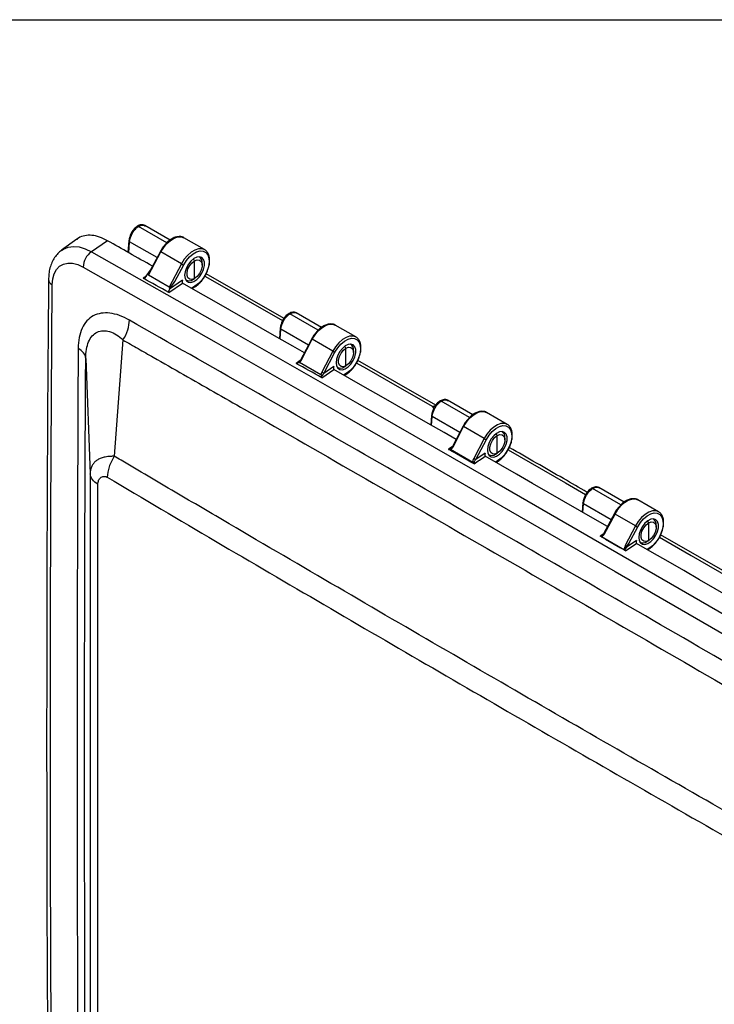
# Model space of a CAD drawing. Header units: inches. Extents: x 1.7 to 75.2, y 1.7 to 57.7.
# Tile 26 of 27: x 58.9 to 67, y 46.2 to 57.7. Entities that reach past the tile are written whole.
import ezdxf

# ---------------------------------------------------------------- set-up
doc = ezdxf.new("R2010")
doc.units = ezdxf.units.IN
doc.header["$LTSCALE"] = 7
doc.header["$MEASUREMENT"] = 0
doc.layers.add('TEXT', color=140, linetype='Continuous', lineweight=25)

msp = doc.modelspace()

# ---------------------------------------------------------------- linework, layer by layer
for p, q in [((60.643, 55.145), (60.312, 55.336)), ((60.68, 55.176), (60.384, 55.347)), ((60.386, 55.344), (60.391, 55.343)), ((59.59, 55.187), (59.413, 55.057)), ((59.95, 55.168), (59.76, 55.04)), ((60.198, 55.168), (60.187, 55.034)), ((60.196, 55.028), (60.207, 55.156)), ((60.529, 54.971), (60.207, 55.156)), ((61.082, 55.064), (60.842, 55.203)), ((60.429, 54.764), (60.573, 55.038)), ((60.566, 55.042), (60.441, 54.804)), ((60.814, 54.899), (60.573, 55.038)), ((61.023, 54.978), (61.019, 54.981)), ((60.814, 54.899), (60.669, 54.625)), ((60.737, 54.693), (60.839, 54.886)), ((60.966, 54.934), (60.953, 54.956)), ((60.966, 54.728), (60.966, 54.934)), ((61.055, 54.882), (61.055, 54.907)), ((60.403, 54.756), (60.366, 54.73)), ((60.402, 54.753), (60.451, 54.824)), ((60.669, 54.625), (60.429, 54.764)), ((62.011, 54.261), (61.1, 54.781)), ((60.667, 54.564), (60.825, 54.671)), ((60.825, 54.706), (60.674, 54.603)), ((60.674, 54.603), (60.737, 54.693)), ((60.825, 54.671), (60.825, 54.706)), ((60.863, 54.71), (60.867, 54.708)), ((60.969, 54.637), (60.929, 54.612)), ((60.945, 54.716), (60.966, 54.728)), ((60.934, 54.609), (60.965, 54.628)), ((62.41, 54.125), (62.08, 54.315)), ((62.448, 54.156), (62.152, 54.327)), ((62.154, 54.324), (62.159, 54.323)), ((62.85, 54.044), (62.61, 54.182)), ((61.966, 54.148), (61.956, 54.027)), ((61.965, 54.022), (61.975, 54.136)), ((62.296, 53.95), (61.975, 54.136)), ((60.129, 54.009), (60.028, 52.651)), ((62.334, 54.022), (62.203, 53.773)), ((62.21, 53.768), (62.341, 54.017)), ((62.582, 53.878), (62.341, 54.017)), ((62.791, 53.958), (62.787, 53.96)), ((62.582, 53.878), (62.452, 53.632)), ((62.476, 53.619), (62.606, 53.866)), ((62.734, 53.913), (62.721, 53.936)), ((62.734, 53.707), (62.734, 53.913)), ((62.823, 53.862), (62.823, 53.886)), ((59.694, 53.794), (59.746, 52.446)), ((62.199, 53.768), (62.152, 53.736)), ((62.203, 53.773), (62.19, 53.755)), ((62.442, 53.602), (62.193, 53.745)), ((63.783, 53.247), (62.872, 53.769)), ((62.445, 53.6), (62.442, 53.602)), ((62.452, 53.568), (62.593, 53.664)), ((62.593, 53.698), (62.476, 53.619)), ((62.593, 53.664), (62.593, 53.698)), ((62.593, 53.664), (62.593, 53.664)), ((62.631, 53.69), (62.635, 53.688)), ((62.737, 53.616), (62.707, 53.598)), ((62.713, 53.695), (62.734, 53.707)), ((62.713, 53.595), (62.733, 53.607)), ((64.178, 53.104), (63.848, 53.295)), ((64.216, 53.135), (63.92, 53.306)), ((63.922, 53.303), (63.926, 53.302)), ((63.744, 53.227), (63.745, 53.227)), ((63.744, 53.227), (63.763, 53.217)), ((63.745, 53.227), (63.749, 53.23)), ((64.618, 53.023), (64.377, 53.162)), ((63.734, 53.127), (63.725, 53.016)), ((63.734, 53.011), (63.743, 53.115)), ((64.064, 52.93), (63.743, 53.115)), ((64.102, 53.001), (63.978, 52.766)), ((63.985, 52.761), (64.109, 52.997)), ((64.349, 52.858), (64.109, 52.997)), ((64.502, 52.893), (64.489, 52.915)), ((64.559, 52.937), (64.555, 52.94)), ((64.349, 52.858), (64.226, 52.624)), ((64.251, 52.611), (64.374, 52.845)), ((64.502, 52.687), (64.502, 52.893)), ((64.591, 52.841), (64.591, 52.866)), ((63.974, 52.761), (63.931, 52.732)), ((63.944, 52.734), (63.949, 52.732)), ((63.955, 52.728), (63.949, 52.732)), ((63.963, 52.747), (63.954, 52.74)), ((64.215, 52.578), (63.955, 52.728)), ((63.978, 52.766), (63.963, 52.746)), ((64.36, 52.685), (64.251, 52.611)), ((64.36, 52.651), (64.36, 52.685)), ((64.481, 52.675), (64.502, 52.687)), ((64.399, 52.669), (64.403, 52.667)), ((64.505, 52.596), (64.481, 52.582)), ((64.487, 52.578), (64.501, 52.587)), ((65.946, 52.084), (65.615, 52.274)), ((65.983, 52.115), (65.687, 52.286)), ((65.69, 52.283), (65.694, 52.281)), ((65.502, 52.107), (65.493, 52)), ((66.385, 52.003), (66.145, 52.141)), ((65.502, 51.994), (65.51, 52.095)), ((65.832, 51.909), (65.51, 52.095)), ((65.87, 51.981), (65.748, 51.751)), ((65.755, 51.746), (65.877, 51.976)), ((66.117, 51.837), (65.877, 51.976)), ((66.27, 51.872), (66.257, 51.895)), ((66.27, 51.666), (66.27, 51.872)), ((66.326, 51.917), (66.322, 51.919)), ((66.117, 51.837), (65.996, 51.607)), ((66.04, 51.631), (66.142, 51.825)), ((66.359, 51.821), (66.359, 51.845)), ((65.751, 51.75), (65.704, 51.718)), ((65.764, 51.684), (65.704, 51.718)), ((65.718, 51.71), (65.706, 51.718)), ((65.987, 51.555), (65.718, 51.71)), ((65.764, 51.684), (65.764, 51.684)), ((65.764, 51.684), (65.941, 51.582)), ((65.764, 51.684), (65.764, 51.684)), ((66.128, 51.667), (66.009, 51.586)), ((66.128, 51.633), (66.128, 51.667)), ((66.166, 51.649), (66.17, 51.646)), ((66.248, 51.654), (66.27, 51.666)), ((67.321, 51.209), (66.41, 51.734)), ((66.009, 51.586), (66.04, 51.631)), ((66.273, 51.575), (66.251, 51.562)), ((66.257, 51.559), (66.269, 51.566))]:
    msp.add_line(p, q)
at = {"flags": 128}
for points in [[(60.573, 55.038), (60.605, 55.089), (60.643, 55.135), (60.684, 55.172), (60.727, 55.198), (60.769, 55.213), (60.808, 55.214), (60.842, 55.203), (60.842, 55.203)], [(59.41, 55.055), (59.433, 55.07), (59.488, 55.093), (59.55, 55.101), (59.617, 55.095), (59.688, 55.074), (59.76, 55.04)], [(59.76, 55.04), (61.314, 54.157), (62.867, 53.27), (64.421, 52.379), (65.974, 51.484), (67.528, 50.586), (69.081, 49.683), (70.634, 48.776), (72.188, 47.865)], [(61.076, 55.067), (61.049, 55.075), (61.01, 55.074), (60.968, 55.059), (60.925, 55.033), (60.883, 54.996), (60.846, 54.951), (60.814, 54.899)], [(60.839, 54.886), (60.87, 54.937), (60.907, 54.981), (60.948, 55.015), (60.99, 55.039), (61.031, 55.049), (61.068, 55.047), (61.098, 55.031), (61.12, 55.002), (61.133, 54.963), (61.136, 54.916), (61.128, 54.864), (61.11, 54.81), (61.084, 54.757), (61.05, 54.708), (61.011, 54.668), (60.969, 54.637)], [(60.85, 54.764), (60.856, 54.727), (60.871, 54.7), (60.894, 54.684), (60.924, 54.682), (60.958, 54.692), (60.992, 54.715), (61.024, 54.748), (61.051, 54.789), (61.071, 54.833), (61.081, 54.877), (61.081, 54.917), (61.071, 54.949), (61.051, 54.971), (61.024, 54.98), (60.992, 54.976), (60.958, 54.959), (60.924, 54.931), (60.894, 54.894), (60.871, 54.851), (60.856, 54.806), (60.85, 54.764)], [(61.082, 55.064), (61.082, 55.064), (61.076, 55.067)], [(59.304, 54.653), (59.31, 54.722), (59.326, 54.782), (59.353, 54.832), (59.389, 54.87), (59.434, 54.896), (59.485, 54.908), (59.541, 54.906), (59.602, 54.89), (59.664, 54.861)], [(59.664, 54.861), (61.217, 53.979), (62.771, 53.092), (64.324, 52.201), (65.877, 51.306), (67.43, 50.408), (68.984, 49.505), (70.537, 48.598), (72.09, 47.688)], [(60.966, 54.728), (60.936, 54.717), (60.909, 54.719), (60.889, 54.735), (60.879, 54.762), (60.879, 54.798), (60.889, 54.838), (60.909, 54.877), (60.936, 54.91), (60.966, 54.934)], [(60.966, 54.934), (60.997, 54.945), (61.024, 54.943), (61.044, 54.927), (61.054, 54.899), (61.054, 54.864), (61.044, 54.824), (61.024, 54.785), (60.997, 54.752), (60.966, 54.728)], [(61.085, 54.754), (61.421, 54.562), (61.809, 54.34), (61.994, 54.235)], [(59.304, 44.067), (59.294, 45.396), (59.287, 46.723), (59.283, 48.049), (59.282, 49.373), (59.283, 50.696), (59.287, 52.016), (59.294, 53.336), (59.304, 54.653)], [(62.249, 53.86), (62.112, 53.938), (61.928, 54.043), (61.744, 54.148), (61.56, 54.253), (61.377, 54.358), (61.193, 54.462), (61.009, 54.567), (60.825, 54.671)], [(62.341, 54.017), (62.373, 54.069), (62.411, 54.114), (62.452, 54.151), (62.495, 54.178), (62.537, 54.192), (62.576, 54.194), (62.61, 54.182), (62.61, 54.182)], [(62.844, 54.047), (62.816, 54.055), (62.777, 54.053), (62.735, 54.039), (62.692, 54.013), (62.651, 53.976), (62.613, 53.93), (62.582, 53.878)], [(62.606, 53.866), (62.638, 53.916), (62.675, 53.96), (62.716, 53.995), (62.758, 54.018), (62.799, 54.029), (62.835, 54.026), (62.866, 54.01), (62.888, 53.982), (62.901, 53.943), (62.903, 53.896), (62.896, 53.844), (62.878, 53.789), (62.851, 53.736), (62.818, 53.688), (62.779, 53.647), (62.737, 53.616)], [(62.618, 53.743), (62.623, 53.707), (62.638, 53.68), (62.662, 53.664), (62.692, 53.661), (62.725, 53.672), (62.76, 53.695), (62.792, 53.728), (62.819, 53.768), (62.839, 53.813), (62.849, 53.857), (62.849, 53.897), (62.839, 53.929), (62.819, 53.951), (62.792, 53.96), (62.76, 53.956), (62.725, 53.939), (62.692, 53.911), (62.662, 53.873), (62.638, 53.83), (62.623, 53.786), (62.618, 53.743)], [(62.85, 54.044), (62.85, 54.044), (62.844, 54.047)], [(62.734, 53.707), (62.704, 53.696), (62.677, 53.698), (62.657, 53.714), (62.646, 53.742), (62.646, 53.778), (62.657, 53.817), (62.677, 53.856), (62.704, 53.889), (62.734, 53.913)], [(62.734, 53.913), (62.765, 53.925), (62.791, 53.922), (62.811, 53.906), (62.822, 53.879), (62.822, 53.843), (62.811, 53.803), (62.791, 53.765), (62.765, 53.731), (62.734, 53.707)], [(62.855, 53.742), (62.973, 53.674), (63.361, 53.452), (63.749, 53.23)], [(64.02, 52.846), (63.88, 52.927), (63.696, 53.033), (63.512, 53.138), (63.328, 53.243), (63.144, 53.348), (62.96, 53.454), (62.777, 53.559), (62.593, 53.664)], [(63.749, 53.23), (63.765, 53.236), (63.776, 53.239)], [(64.109, 52.997), (64.141, 53.048), (64.178, 53.094), (64.22, 53.131), (64.263, 53.157), (64.305, 53.172), (64.344, 53.173), (64.377, 53.162), (64.377, 53.162)], [(64.612, 53.026), (64.584, 53.034), (64.545, 53.033), (64.503, 53.018), (64.46, 52.992), (64.419, 52.955), (64.381, 52.91), (64.349, 52.858)], [(64.618, 53.023), (64.618, 53.023), (64.612, 53.026)], [(64.374, 52.845), (64.406, 52.896), (64.443, 52.94), (64.484, 52.974), (64.526, 52.998), (64.566, 53.008), (64.603, 53.006), (64.633, 52.99), (64.656, 52.961), (64.669, 52.922), (64.671, 52.875), (64.663, 52.823), (64.646, 52.769), (64.619, 52.716), (64.585, 52.667), (64.546, 52.627), (64.505, 52.596)], [(64.386, 52.723), (64.391, 52.686), (64.406, 52.659), (64.43, 52.643), (64.46, 52.641), (64.493, 52.651), (64.528, 52.674), (64.56, 52.707), (64.587, 52.748), (64.606, 52.792), (64.617, 52.836), (64.617, 52.876), (64.606, 52.908), (64.587, 52.93), (64.56, 52.939), (64.528, 52.935), (64.493, 52.918), (64.46, 52.89), (64.43, 52.853), (64.406, 52.81), (64.391, 52.765), (64.386, 52.723)], [(64.502, 52.687), (64.471, 52.676), (64.445, 52.678), (64.425, 52.694), (64.414, 52.721), (64.414, 52.757), (64.425, 52.797), (64.445, 52.836), (64.471, 52.869), (64.502, 52.893)], [(64.502, 52.893), (64.532, 52.904), (64.559, 52.902), (64.579, 52.886), (64.59, 52.858), (64.59, 52.823), (64.579, 52.783), (64.559, 52.744), (64.532, 52.711), (64.502, 52.687)], [(64.627, 52.725), (65.297, 52.34), (65.533, 52.204)], [(65.789, 51.829), (65.647, 51.911), (65.464, 52.017), (65.28, 52.123), (65.096, 52.228), (64.912, 52.334), (64.728, 52.44), (64.544, 52.546), (64.36, 52.651)], [(65.877, 51.976), (65.909, 52.028), (65.946, 52.073), (65.988, 52.11), (66.03, 52.137), (66.072, 52.151), (66.111, 52.153), (66.145, 52.141), (66.145, 52.141)], [(66.38, 52.006), (66.352, 52.014), (66.313, 52.012), (66.271, 51.998), (66.228, 51.972), (66.187, 51.935), (66.149, 51.889), (66.117, 51.837)], [(66.142, 51.825), (66.173, 51.875), (66.211, 51.919), (66.252, 51.954), (66.294, 51.977), (66.334, 51.988), (66.371, 51.985), (66.401, 51.969), (66.424, 51.941), (66.436, 51.902), (66.439, 51.855), (66.431, 51.803), (66.413, 51.748), (66.387, 51.695), (66.353, 51.647), (66.314, 51.606), (66.273, 51.575)], [(66.385, 52.003), (66.385, 52.003), (66.38, 52.006)], [(66.154, 51.702), (66.159, 51.666), (66.174, 51.639), (66.197, 51.623), (66.227, 51.62), (66.261, 51.631), (66.295, 51.654), (66.328, 51.687), (66.355, 51.727), (66.374, 51.772), (66.384, 51.816), (66.384, 51.855), (66.374, 51.888), (66.355, 51.909), (66.328, 51.919), (66.295, 51.915), (66.261, 51.898), (66.227, 51.87), (66.197, 51.832), (66.174, 51.789), (66.159, 51.745), (66.154, 51.702)], [(66.27, 51.666), (66.239, 51.655), (66.212, 51.657), (66.192, 51.673), (66.182, 51.701), (66.182, 51.737), (66.192, 51.776), (66.212, 51.815), (66.239, 51.848), (66.27, 51.872)], [(66.27, 51.872), (66.3, 51.884), (66.327, 51.881), (66.347, 51.865), (66.357, 51.838), (66.357, 51.802), (66.347, 51.762), (66.327, 51.724), (66.3, 51.69), (66.27, 51.666)], [(66.395, 51.707), (66.766, 51.493), (67.3, 51.184)], [(66.001, 51.547), (65.967, 51.566), (65.941, 51.582)], [(66.001, 51.547), (66.072, 51.595), (66.128, 51.633)], [(67.557, 50.807), (67.415, 50.889), (67.231, 50.996), (67.047, 51.102), (66.864, 51.208), (66.68, 51.315), (66.496, 51.421), (66.312, 51.527), (66.128, 51.633)]]:
    msp.add_lwpolyline(points, dxfattribs=at)
for centre, radius, start, end in [((59.895, 54.852), 0.231, 125.786, 177.7138), ((60.584, 55.061), 0.0254, 226.6144, 245.8101), ((60.982, 54.916), 0.074, 352.7198, 60.4486), ((60.96, 55.151), 0.291, 239.9929, 245.478), ((59.335, 54.722), 0.0757, 184.8405, 245.4121), ((60.9, 54.775), 0.074, 239.553, 307.2765), ((60.96, 54.636), 0.0098, 306.6304, 6.6819), ((62.352, 54.04), 0.0254, 226.6144, 245.8101), ((62.75, 53.896), 0.074, 352.7198, 60.4486), ((62.727, 54.131), 0.291, 239.9929, 245.478), ((62.668, 53.754), 0.074, 239.553, 307.2765), ((62.727, 53.615), 0.0098, 306.6304, 6.6819), ((64.119, 53.02), 0.0254, 226.6144, 245.8101), ((64.518, 52.875), 0.074, 352.7198, 60.4487), ((64.495, 53.11), 0.291, 239.9929, 245.478), ((64.436, 52.734), 0.074, 239.553, 307.2765), ((64.495, 52.594), 0.0098, 306.6304, 6.6819), ((65.887, 51.999), 0.0254, 226.6144, 245.8101), ((66.285, 51.855), 0.074, 352.7198, 60.4487), ((66.263, 52.09), 0.291, 239.9929, 245.478), ((66.204, 51.713), 0.074, 239.553, 307.2765), ((66.263, 51.574), 0.0098, 306.6611, 6.6791)]:
    msp.add_arc(centre, radius, start, end)
for points, knots in [([(60.296, 55.337), (60.284, 55.327), (60.26, 55.309), (60.229, 55.265), (60.206, 55.215), (60.201, 55.184), (60.198, 55.168)], [0, 0, 0, 0, 0.25119, 0.501203, 0.750821, 1, 1, 1, 1]), ([(60.207, 55.156), (60.21, 55.189), (60.223, 55.226), (60.251, 55.275), (60.262, 55.291), (60.286, 55.317), (60.299, 55.328), (60.312, 55.336)], [0, 0, 0, 0, 0.5, 0.5, 0.75, 0.75, 1, 1, 1, 1]), ([(60.312, 55.336), (60.309, 55.337), (60.304, 55.339), (60.298, 55.339), (60.296, 55.337), (60.296, 55.337)], [0, 0, 0, 0, 0.493421, 0.985346, 1, 1, 1, 1]), ([(60.297, 55.337), (60.297, 55.337), (60.298, 55.338), (60.3, 55.339), (60.301, 55.339)], [0, 0, 0, 0, 0.187416, 1, 1, 1, 1]), ([(60.387, 55.346), (60.38, 55.349), (60.367, 55.355), (60.344, 55.355), (60.32, 55.35), (60.305, 55.342), (60.298, 55.338)], [0, 0, 0, 0, 0.254005, 0.506718, 0.756154, 1, 1, 1, 1]), ([(60.314, 55.337), (60.321, 55.341), (60.337, 55.349), (60.363, 55.354), (60.378, 55.348), (60.386, 55.344)], [0, 0, 0, 0, 0.2915706, 0.566975, 1, 1, 1, 1]), ([(59.95, 55.168), (59.918, 55.184), (59.855, 55.216), (59.765, 55.235), (59.682, 55.23), (59.623, 55.212), (59.597, 55.19), (59.591, 55.184)], [0, 0, 0, 0, 0.2314715, 0.4629431, 0.6944146, 0.9258862, 1, 1, 1, 1]), ([(60.839, 55.204), (60.839, 55.204), (60.829, 55.212), (60.805, 55.217), (60.767, 55.217), (60.727, 55.206), (60.686, 55.183), (60.649, 55.154), (60.628, 55.129), (60.618, 55.119)], [0, 0, 0, 0, 0.004797, 0.171767, 0.338116, 0.509185, 0.685431, 0.863802, 1, 1, 1, 1]), ([(60.475, 54.87), (60.385, 54.921), (60.21, 55.021), (60.034, 55.12), (59.95, 55.168)], [0, 0, 0, 0, 0.516064, 1, 1, 1, 1]), ([(60.199, 55.168), (60.198, 55.168), (60.198, 55.166), (60.2, 55.161), (60.205, 55.158), (60.207, 55.156)], [0, 0, 0, 0, 0.0456862, 0.5228431, 1, 1, 1, 1]), ([(60.618, 55.119), (60.615, 55.115), (60.6, 55.099), (60.583, 55.072), (60.57, 55.049), (60.566, 55.042)], [0, 0, 0, 0, 0.144005, 0.753858, 1, 1, 1, 1]), ([(59.409, 55.053), (59.396, 55.043), (59.366, 55.019), (59.329, 54.971), (59.298, 54.915), (59.275, 54.85), (59.263, 54.784), (59.261, 54.737), (59.26, 54.716)], [0, 0, 0, 0, 0.138582, 0.307535, 0.479413, 0.657112, 0.842094, 1, 1, 1, 1]), ([(61.09, 54.761), (61.091, 54.762), (61.102, 54.78), (61.118, 54.817), (61.135, 54.87), (61.143, 54.921), (61.141, 54.969), (61.13, 55.011), (61.109, 55.044), (61.089, 55.063), (61.076, 55.067), (61.075, 55.067)], [0, 0, 0, 0, 0.016152, 0.154413, 0.292939, 0.432033, 0.571996, 0.712731, 0.852023, 0.986449, 1, 1, 1, 1]), ([(60.366, 54.73), (60.366, 54.73), (60.367, 54.729), (60.369, 54.729), (60.371, 54.729), (60.373, 54.729), (60.375, 54.73), (60.377, 54.731), (60.379, 54.732), (60.382, 54.733), (60.385, 54.735), (60.389, 54.738), (60.393, 54.742), (60.397, 54.747), (60.4, 54.751), (60.402, 54.753)], [0, 0, 0, 0, 0.038532, 0.078687, 0.121284, 0.166993, 0.216347, 0.269763, 0.327576, 0.390059, 0.457453, 0.568797, 0.696367, 0.828934, 1, 1, 1, 1]), ([(60.442, 54.803), (60.439, 54.8), (60.433, 54.79), (60.428, 54.778), (60.427, 54.769), (60.427, 54.767), (60.428, 54.765), (60.429, 54.764), (60.429, 54.764)], [0, 0, 0, 0, 0.302152, 0.77695, 0.852658, 0.912708, 0.960178, 1, 1, 1, 1]), ([(60.965, 54.628), (60.973, 54.632), (60.994, 54.646), (61.027, 54.675), (61.062, 54.716), (61.081, 54.746), (61.09, 54.761)], [0, 0, 0, 0, 0.155308, 0.448727, 0.741702, 1, 1, 1, 1]), ([(59.26, 54.716), (59.257, 54.302), (59.247, 53.102), (59.239, 51.113), (59.237, 48.745), (59.243, 46.417), (59.255, 44.876), (59.26, 44.127)], [0, 0, 0, 0, 0.117741, 0.341446, 0.56515, 0.788855, 1, 1, 1, 1]), ([(60.669, 54.625), (60.671, 54.624), (60.674, 54.624), (60.683, 54.63), (60.688, 54.635), (60.702, 54.648), (60.709, 54.656), (60.723, 54.674), (60.73, 54.684), (60.737, 54.693)], [0, 0, 0, 0, 0.25, 0.25, 0.5, 0.5, 0.75, 0.75, 1, 1, 1, 1]), ([(60.825, 54.706), (60.824, 54.704), (60.823, 54.702), (60.822, 54.698), (60.82, 54.695), (60.82, 54.692), (60.819, 54.689), (60.819, 54.687), (60.819, 54.684), (60.819, 54.68), (60.82, 54.676), (60.822, 54.673), (60.824, 54.672), (60.825, 54.671)], [0, 0, 0, 0, 0.110385, 0.21014, 0.299281, 0.377831, 0.445827, 0.503324, 0.561307, 0.687422, 0.800747, 0.903822, 1, 1, 1, 1]), ([(60.674, 54.603), (60.673, 54.602), (60.672, 54.6), (60.67, 54.596), (60.668, 54.593), (60.666, 54.589), (60.664, 54.585), (60.662, 54.578), (60.662, 54.571), (60.664, 54.567), (60.665, 54.565), (60.666, 54.564), (60.666, 54.564), (60.667, 54.564)], [0, 0, 0, 0, 0.098594, 0.183373, 0.254344, 0.311503, 0.463924, 0.590962, 0.815325, 0.908679, 0.954664, 0.977406, 1, 1, 1, 1]), ([(60.204, 54.241), (60.165, 54.263), (60.127, 54.281), (60.05, 54.309), (60.013, 54.318), (59.905, 54.331), (59.839, 54.32), (59.755, 54.276), (59.73, 54.256), (59.686, 54.207), (59.668, 54.178), (59.638, 54.113), (59.626, 54.077), (59.611, 53.998), (59.607, 53.956), (59.606, 53.911)], [0, 0, 0, 0, 0.125, 0.125, 0.25, 0.25, 0.5, 0.5, 0.625, 0.625, 0.75, 0.75, 0.875, 0.875, 1, 1, 1, 1]), ([(62.064, 54.316), (62.052, 54.307), (62.028, 54.288), (61.997, 54.244), (61.974, 54.195), (61.969, 54.163), (61.966, 54.147)], [0, 0, 0, 0, 0.25119, 0.501203, 0.750821, 1, 1, 1, 1]), ([(61.975, 54.136), (61.978, 54.168), (61.99, 54.206), (62.019, 54.255), (62.03, 54.27), (62.054, 54.296), (62.067, 54.307), (62.08, 54.315)], [0, 0, 0, 0, 0.5, 0.5, 0.75, 0.75, 1, 1, 1, 1]), ([(62.08, 54.315), (62.077, 54.316), (62.071, 54.319), (62.066, 54.318), (62.064, 54.316), (62.064, 54.316)], [0, 0, 0, 0, 0.493422, 0.985346, 1, 1, 1, 1]), ([(62.155, 54.325), (62.148, 54.328), (62.135, 54.334), (62.112, 54.334), (62.088, 54.33), (62.073, 54.321), (62.065, 54.317)], [0, 0, 0, 0, 0.2543, 0.50723, 0.756399, 1, 1, 1, 1]), ([(62.065, 54.317), (62.065, 54.317), (62.066, 54.318), (62.069, 54.319), (62.074, 54.319), (62.078, 54.317), (62.081, 54.316)], [0, 0, 0, 0, 0.0545022, 0.2908084, 0.5277271, 1, 1, 1, 1]), ([(62.081, 54.316), (62.089, 54.32), (62.105, 54.329), (62.131, 54.334), (62.145, 54.328), (62.154, 54.324)], [0, 0, 0, 0, 0.291571, 0.566975, 1, 1, 1, 1]), ([(60.129, 54.009), (60.153, 54.045), (60.172, 54.086), (60.197, 54.166), (60.204, 54.205), (60.204, 54.241)], [0, 0, 0, 0, 0.5, 0.5, 1, 1, 1, 1]), ([(71.55, 47.691), (71.078, 47.968), (70.605, 48.244), (69.659, 48.796), (69.187, 49.071), (67.768, 49.896), (66.823, 50.444), (64.932, 51.536), (63.986, 52.079), (62.568, 52.892), (62.095, 53.163), (61.149, 53.703), (60.677, 53.972), (60.204, 54.241)], [0, 0, 0, 0, 0.125, 0.125, 0.25, 0.25, 0.5, 0.5, 0.75, 0.75, 0.875, 0.875, 1, 1, 1, 1]), ([(62.607, 54.184), (62.607, 54.184), (62.597, 54.192), (62.572, 54.196), (62.535, 54.197), (62.495, 54.185), (62.454, 54.163), (62.417, 54.133), (62.395, 54.109), (62.386, 54.098)], [0, 0, 0, 0, 0.004797, 0.171767, 0.338116, 0.509185, 0.685431, 0.863802, 1, 1, 1, 1]), ([(59.694, 53.794), (59.694, 53.831), (59.697, 53.867), (59.708, 53.932), (59.717, 53.962), (59.74, 54.015), (59.754, 54.038), (59.788, 54.076), (59.807, 54.091), (59.871, 54.121), (59.922, 54.123), (60, 54.099), (60.027, 54.086), (60.079, 54.053), (60.105, 54.033), (60.129, 54.009)], [0, 0, 0, 0, 0.125, 0.125, 0.25, 0.25, 0.375, 0.375, 0.5, 0.5, 0.75, 0.75, 0.875, 0.875, 1, 1, 1, 1]), ([(61.966, 54.147), (61.966, 54.147), (61.966, 54.145), (61.968, 54.141), (61.973, 54.137), (61.975, 54.136)], [0, 0, 0, 0, 0.045685, 0.522842, 1, 1, 1, 1]), ([(62.386, 54.098), (62.383, 54.095), (62.368, 54.078), (62.351, 54.052), (62.338, 54.029), (62.334, 54.022)], [0, 0, 0, 0, 0.144005, 0.753858, 1, 1, 1, 1]), ([(60.129, 54.009), (60.189, 53.975), (60.248, 53.942), (60.366, 53.874), (60.425, 53.841), (60.602, 53.74), (60.72, 53.672), (61.074, 53.47), (61.311, 53.335), (62.019, 52.93), (62.492, 52.659), (63.91, 51.846), (64.855, 51.302), (66.746, 50.211), (67.691, 49.663), (69.109, 48.839), (69.582, 48.564), (70.291, 48.15), (70.528, 48.013), (70.882, 47.806), (71.001, 47.736), (71.178, 47.633), (71.237, 47.598), (71.355, 47.529), (71.414, 47.495), (71.473, 47.46)], [0, 0, 0, 0, 0.015625, 0.015625, 0.03125, 0.03125, 0.0625, 0.0625, 0.125, 0.125, 0.25, 0.25, 0.5, 0.5, 0.75, 0.75, 0.875, 0.875, 0.9375, 0.9375, 0.96875, 0.96875, 0.984375, 0.984375, 1, 1, 1, 1]), ([(62.857, 53.74), (62.859, 53.742), (62.87, 53.76), (62.886, 53.797), (62.903, 53.849), (62.911, 53.901), (62.909, 53.948), (62.898, 53.991), (62.877, 54.023), (62.857, 54.042), (62.844, 54.046), (62.843, 54.047)], [0, 0, 0, 0, 0.016152, 0.154413, 0.292939, 0.432033, 0.571996, 0.712731, 0.852023, 0.986449, 1, 1, 1, 1]), ([(59.606, 53.911), (59.605, 53.715), (59.604, 53.519), (59.602, 53.126), (59.602, 52.93), (59.599, 52.34), (59.598, 51.947), (59.595, 50.768), (59.593, 49.981), (59.593, 48.406), (59.595, 47.617), (59.598, 46.434), (59.599, 46.04), (59.602, 45.447), (59.602, 45.25), (59.604, 44.855), (59.605, 44.658), (59.606, 44.46)], [0, 0, 0, 0, 0.0625, 0.0625, 0.125, 0.125, 0.25, 0.25, 0.5, 0.5, 0.75, 0.75, 0.875, 0.875, 0.9375, 0.9375, 1, 1, 1, 1]), ([(59.694, 44.345), (59.694, 44.394), (59.694, 44.444), (59.693, 44.543), (59.693, 44.592), (59.692, 44.74), (59.692, 44.839), (59.69, 45.135), (59.689, 45.333), (59.687, 45.925), (59.685, 46.319), (59.682, 47.503), (59.681, 48.291), (59.681, 49.866), (59.682, 50.652), (59.685, 51.831), (59.687, 52.224), (59.689, 52.813), (59.69, 53.009), (59.692, 53.304), (59.692, 53.402), (59.693, 53.549), (59.693, 53.598), (59.694, 53.696), (59.694, 53.745), (59.694, 53.794)], [0, 0, 0, 0, 0.015625, 0.015625, 0.03125, 0.03125, 0.0625, 0.0625, 0.125, 0.125, 0.25, 0.25, 0.5, 0.5, 0.75, 0.75, 0.875, 0.875, 0.9375, 0.9375, 0.96875, 0.96875, 0.984375, 0.984375, 1, 1, 1, 1]), ([(62.152, 53.736), (62.153, 53.736), (62.153, 53.735), (62.155, 53.735), (62.157, 53.735), (62.159, 53.735), (62.161, 53.736), (62.164, 53.737), (62.168, 53.739), (62.172, 53.742), (62.173, 53.743)], [0, 0, 0, 0, 0.07134, 0.144973, 0.222333, 0.304627, 0.392839, 0.487764, 0.719873, 1, 1, 1, 1]), ([(62.173, 53.743), (62.177, 53.746), (62.18, 53.747), (62.186, 53.748), (62.188, 53.748), (62.192, 53.746)], [0, 0, 0, 0, 0.5, 0.5, 1, 1, 1, 1]), ([(62.191, 53.755), (62.19, 53.755), (62.189, 53.753), (62.186, 53.752), (62.184, 53.75), (62.182, 53.749), (62.181, 53.748), (62.18, 53.747)], [0, 0, 0, 0, 0.20287, 0.402014, 0.599957, 0.7987, 1, 1, 1, 1]), ([(62.18, 53.747), (62.181, 53.748), (62.183, 53.749), (62.188, 53.748), (62.19, 53.747), (62.193, 53.745)], [0, 0, 0, 0, 0.5, 0.5, 1, 1, 1, 1]), ([(62.191, 53.755), (62.19, 53.755), (62.189, 53.754), (62.19, 53.751), (62.191, 53.748), (62.193, 53.745)], [0, 0, 0, 0, 0.5, 0.5, 1, 1, 1, 1]), ([(62.21, 53.768), (62.208, 53.769), (62.205, 53.771), (62.203, 53.772), (62.203, 53.772), (62.203, 53.772)], [0, 0, 0, 0, 0.411608, 0.823217, 1, 1, 1, 1]), ([(62.733, 53.607), (62.74, 53.612), (62.761, 53.625), (62.795, 53.655), (62.83, 53.695), (62.849, 53.726), (62.857, 53.74)], [0, 0, 0, 0, 0.155308, 0.448727, 0.741702, 1, 1, 1, 1]), ([(62.445, 53.6), (62.447, 53.599), (62.448, 53.597), (62.449, 53.592), (62.45, 53.589), (62.449, 53.586)], [0, 0, 0, 0, 0.5, 0.5, 1, 1, 1, 1]), ([(62.455, 53.589), (62.457, 53.59), (62.459, 53.592), (62.462, 53.595), (62.463, 53.597), (62.463, 53.599)], [0, 0, 0, 0, 0.5, 0.5, 1, 1, 1, 1]), ([(62.593, 53.698), (62.592, 53.697), (62.591, 53.694), (62.589, 53.691), (62.588, 53.687), (62.588, 53.684), (62.587, 53.682), (62.587, 53.679), (62.587, 53.676), (62.587, 53.673), (62.588, 53.669), (62.59, 53.666), (62.592, 53.664), (62.593, 53.664)], [0, 0, 0, 0, 0.110385, 0.21014, 0.29928, 0.377831, 0.445826, 0.503324, 0.561306, 0.687415, 0.800739, 0.903816, 1, 1, 1, 1]), ([(62.452, 53.568), (62.451, 53.568), (62.45, 53.569), (62.449, 53.57), (62.448, 53.571), (62.448, 53.573), (62.447, 53.576), (62.447, 53.58), (62.448, 53.584), (62.449, 53.586)], [0, 0, 0, 0, 0.08155, 0.164266, 0.250493, 0.342308, 0.441435, 0.699672, 1, 1, 1, 1]), ([(63.832, 53.296), (63.82, 53.286), (63.796, 53.268), (63.765, 53.224), (63.742, 53.174), (63.737, 53.143), (63.734, 53.127)], [0, 0, 0, 0, 0.251191, 0.501203, 0.750821, 1, 1, 1, 1]), ([(63.743, 53.115), (63.745, 53.148), (63.758, 53.185), (63.787, 53.234), (63.798, 53.25), (63.822, 53.276), (63.835, 53.287), (63.848, 53.295)], [0, 0, 0, 0, 0.5, 0.5, 0.75, 0.75, 1, 1, 1, 1]), ([(63.848, 53.295), (63.845, 53.296), (63.839, 53.298), (63.834, 53.298), (63.832, 53.296), (63.832, 53.296)], [0, 0, 0, 0, 0.493423, 0.9853478, 1, 1, 1, 1]), ([(63.923, 53.304), (63.916, 53.307), (63.903, 53.313), (63.88, 53.314), (63.856, 53.309), (63.841, 53.301), (63.833, 53.297)], [0, 0, 0, 0, 0.254299, 0.507229, 0.756399, 1, 1, 1, 1]), ([(63.833, 53.296), (63.833, 53.296), (63.834, 53.297), (63.835, 53.298), (63.837, 53.298)], [0, 0, 0, 0, 0.187416, 1, 1, 1, 1]), ([(63.849, 53.296), (63.857, 53.3), (63.872, 53.308), (63.898, 53.313), (63.913, 53.307), (63.922, 53.303)], [0, 0, 0, 0, 0.291571, 0.566975, 1, 1, 1, 1]), ([(63.773, 53.236), (63.766, 53.235), (63.759, 53.234), (63.75, 53.23), (63.749, 53.23)], [0, 0, 0, 0, 0.84704, 1, 1, 1, 1]), ([(64.375, 53.163), (64.374, 53.163), (64.365, 53.171), (64.34, 53.176), (64.303, 53.176), (64.263, 53.164), (64.222, 53.142), (64.184, 53.113), (64.163, 53.088), (64.154, 53.077)], [0, 0, 0, 0, 0.004797, 0.171767, 0.338116, 0.509185, 0.685431, 0.863802, 1, 1, 1, 1]), ([(63.734, 53.127), (63.734, 53.127), (63.733, 53.125), (63.736, 53.12), (63.74, 53.117), (63.743, 53.115)], [0, 0, 0, 0, 0.045682, 0.522841, 1, 1, 1, 1]), ([(64.154, 53.077), (64.151, 53.074), (64.136, 53.058), (64.118, 53.031), (64.106, 53.008), (64.102, 53.001)], [0, 0, 0, 0, 0.144005, 0.753858, 1, 1, 1, 1]), ([(64.625, 52.72), (64.626, 52.721), (64.638, 52.739), (64.654, 52.776), (64.671, 52.829), (64.678, 52.88), (64.677, 52.928), (64.666, 52.97), (64.645, 53.003), (64.625, 53.022), (64.612, 53.026), (64.611, 53.026)], [0, 0, 0, 0, 0.016152, 0.154413, 0.292939, 0.432033, 0.571996, 0.712731, 0.852023, 0.986449, 1, 1, 1, 1]), ([(63.931, 52.732), (63.932, 52.732), (63.933, 52.731), (63.934, 52.731), (63.936, 52.731), (63.938, 52.731), (63.94, 52.732), (63.942, 52.732), (63.943, 52.733)], [0, 0, 0, 0, 0.12978, 0.271004, 0.426713, 0.599134, 0.789852, 1, 1, 1, 1]), ([(63.954, 52.74), (63.952, 52.739), (63.95, 52.737), (63.946, 52.735), (63.944, 52.734), (63.943, 52.734)], [0, 0, 0, 0, 0.404196, 0.736765, 1, 1, 1, 1]), ([(63.954, 52.74), (63.953, 52.739), (63.952, 52.739), (63.951, 52.737), (63.95, 52.736), (63.949, 52.735), (63.948, 52.734), (63.948, 52.733), (63.949, 52.732), (63.949, 52.732), (63.949, 52.732)], [0, 0, 0, 0, 0.1708399, 0.3306165, 0.4781181, 0.594141, 0.7130588, 0.8835905, 0.9692919, 1, 1, 1, 1]), ([(63.954, 52.74), (63.954, 52.74), (63.954, 52.74), (63.954, 52.739), (63.954, 52.738), (63.954, 52.737), (63.954, 52.736), (63.954, 52.733), (63.954, 52.731), (63.955, 52.729), (63.955, 52.728)], [0, 0, 0, 0, 0.067383, 0.149279, 0.246826, 0.360341, 0.489661, 0.683239, 0.853389, 1, 1, 1, 1]), ([(63.985, 52.761), (63.983, 52.762), (63.98, 52.764), (63.977, 52.765), (63.978, 52.765), (63.978, 52.765)], [0, 0, 0, 0, 0.411608, 0.823217, 1, 1, 1, 1]), ([(64.36, 52.685), (64.36, 52.684), (64.359, 52.682), (64.357, 52.678), (64.356, 52.675), (64.355, 52.672), (64.355, 52.669), (64.355, 52.667), (64.355, 52.664), (64.355, 52.66), (64.356, 52.656), (64.358, 52.653), (64.36, 52.652), (64.36, 52.651)], [0, 0, 0, 0, 0.110377, 0.210125, 0.29926, 0.377808, 0.445802, 0.5033, 0.56128, 0.687395, 0.800726, 0.90381, 1, 1, 1, 1]), ([(64.501, 52.587), (64.508, 52.591), (64.529, 52.605), (64.563, 52.634), (64.598, 52.675), (64.616, 52.705), (64.625, 52.72)], [0, 0, 0, 0, 0.155308, 0.448727, 0.741702, 1, 1, 1, 1]), ([(65.553, 52.229), (65.46, 52.283), (65.156, 52.458), (64.853, 52.632), (64.642, 52.753)], [0, 0, 0, 0, 0.306061, 1, 1, 1, 1]), ([(60.028, 52.651), (60.02, 52.651), (60.014, 52.651), (60.004, 52.65), (59.999, 52.65), (59.986, 52.649), (59.979, 52.649), (59.959, 52.647), (59.947, 52.646), (59.927, 52.643), (59.918, 52.641), (59.901, 52.637), (59.893, 52.635), (59.87, 52.628), (59.857, 52.622), (59.833, 52.609), (59.822, 52.602), (59.803, 52.586), (59.794, 52.577), (59.778, 52.556), (59.772, 52.546), (59.76, 52.521), (59.755, 52.508), (59.748, 52.48), (59.746, 52.464), (59.746, 52.446)], [0, 0, 0, 0, 0.015625, 0.015625, 0.03125, 0.03125, 0.0625, 0.0625, 0.125, 0.125, 0.1875, 0.1875, 0.25, 0.25, 0.375, 0.375, 0.5, 0.5, 0.625, 0.625, 0.75, 0.75, 0.875, 0.875, 1, 1, 1, 1]), ([(60.028, 52.651), (60.003, 52.612), (59.982, 52.57), (59.954, 52.485), (59.946, 52.443), (59.946, 52.405)], [0, 0, 0, 0, 0.5, 0.5, 1, 1, 1, 1]), ([(70.236, 46.758), (70.209, 46.773), (70.182, 46.789), (70.128, 46.819), (70.101, 46.834), (70.021, 46.88), (69.967, 46.91), (69.806, 47.001), (69.698, 47.062), (69.376, 47.244), (69.162, 47.366), (68.519, 47.731), (68.09, 47.975), (66.807, 48.708), (65.954, 49.197), (64.253, 50.18), (63.405, 50.672), (62.136, 51.413), (61.713, 51.66), (61.081, 52.031), (60.87, 52.155), (60.554, 52.341), (60.449, 52.403), (60.291, 52.496), (60.238, 52.527), (60.159, 52.574), (60.133, 52.589), (60.08, 52.62), (60.054, 52.636), (60.028, 52.651)], [0, 0, 0, 0, 0.007812, 0.007812, 0.015625, 0.015625, 0.03125, 0.03125, 0.0625, 0.0625, 0.125, 0.125, 0.25, 0.25, 0.5, 0.5, 0.75, 0.75, 0.875, 0.875, 0.9375, 0.9375, 0.96875, 0.96875, 0.984375, 0.984375, 0.992187, 0.992187, 1, 1, 1, 1]), ([(64.222, 52.573), (64.221, 52.574), (64.219, 52.576), (64.217, 52.577), (64.215, 52.578)], [0, 0, 0, 0, 0.475374, 1, 1, 1, 1]), ([(64.226, 52.569), (64.225, 52.57), (64.224, 52.571), (64.223, 52.573), (64.222, 52.573)], [0, 0, 0, 0, 0.4764, 1, 1, 1, 1]), ([(64.23, 52.562), (64.229, 52.563), (64.228, 52.563), (64.228, 52.564), (64.227, 52.566), (64.226, 52.567), (64.226, 52.568), (64.226, 52.569)], [0, 0, 0, 0, 0.182487, 0.368832, 0.564291, 0.773433, 1, 1, 1, 1]), ([(64.227, 52.57), (64.228, 52.57), (64.229, 52.571), (64.23, 52.572), (64.23, 52.572), (64.231, 52.573), (64.231, 52.574), (64.232, 52.574), (64.232, 52.575), (64.232, 52.575), (64.232, 52.575), (64.232, 52.575), (64.232, 52.575), (64.232, 52.575), (64.232, 52.575), (64.233, 52.576), (64.233, 52.576), (64.233, 52.577), (64.233, 52.578), (64.234, 52.579), (64.234, 52.58)], [0, 0, 0, 0, 0.16008, 0.247761, 0.317782, 0.355751, 0.382368, 0.60582, 0.606014, 0.606207, 0.606594, 0.607368, 0.608916, 0.612011, 0.618199, 0.630569, 0.655282, 0.70462, 0.803061, 1, 1, 1, 1]), ([(59.746, 52.446), (59.746, 52.424), (59.746, 52.402), (59.746, 52.358), (59.746, 52.336), (59.746, 52.27), (59.746, 52.226), (59.746, 52.094), (59.746, 52.006), (59.745, 51.742), (59.745, 51.566), (59.745, 51.038), (59.745, 50.686), (59.745, 49.63), (59.745, 48.926), (59.745, 47.518), (59.745, 46.815), (59.745, 45.759), (59.745, 45.407), (59.745, 44.88), (59.745, 44.704), (59.746, 44.44), (59.746, 44.352), (59.746, 44.22), (59.746, 44.176), (59.746, 44.11), (59.746, 44.088), (59.746, 44.044), (59.746, 44.022), (59.746, 44)], [0, 0, 0, 0, 0.007812, 0.007812, 0.015625, 0.015625, 0.03125, 0.03125, 0.0625, 0.0625, 0.125, 0.125, 0.25, 0.25, 0.5, 0.5, 0.75, 0.75, 0.875, 0.875, 0.9375, 0.9375, 0.96875, 0.96875, 0.984375, 0.984375, 0.992188, 0.992188, 1, 1, 1, 1]), ([(59.837, 52.323), (59.837, 52.341), (59.84, 52.357), (59.851, 52.383), (59.859, 52.394), (59.879, 52.409), (59.89, 52.414), (59.91, 52.415), (59.917, 52.415), (59.928, 52.413), (59.931, 52.412), (59.939, 52.409), (59.942, 52.407), (59.946, 52.405)], [0, 0, 0, 0, 0.25, 0.25, 0.5, 0.5, 0.75, 0.75, 0.875, 0.875, 0.9375, 0.9375, 1, 1, 1, 1]), ([(59.946, 52.405), (60.367, 52.156), (60.788, 51.908), (61.631, 51.412), (62.054, 51.165), (63.322, 50.424), (64.171, 49.931), (65.872, 48.949), (66.726, 48.459), (68.009, 47.727), (68.438, 47.483), (69.296, 46.997), (69.726, 46.754), (70.156, 46.511)], [0, 0, 0, 0, 0.125, 0.125, 0.25, 0.25, 0.5, 0.5, 0.75, 0.75, 0.875, 0.875, 1, 1, 1, 1]), ([(59.837, 43.878), (59.837, 44.054), (59.836, 44.23), (59.836, 44.582), (59.836, 44.758), (59.836, 45.286), (59.836, 45.638), (59.836, 46.693), (59.836, 47.397), (59.836, 48.805), (59.836, 49.861), (59.836, 50.916), (59.836, 51.444), (59.836, 51.62), (59.836, 51.972), (59.837, 52.147), (59.837, 52.323)], [0, 0, 0, 0, 0.0625, 0.0625, 0.125, 0.125, 0.25, 0.25, 0.5, 0.5, 0.75, 0.875, 0.875, 0.9375, 0.9375, 1, 1, 1, 1]), ([(65.6, 52.275), (65.587, 52.266), (65.563, 52.247), (65.532, 52.203), (65.51, 52.154), (65.504, 52.122), (65.502, 52.106)], [0, 0, 0, 0, 0.251191, 0.501202, 0.75082, 1, 1, 1, 1]), ([(65.51, 52.095), (65.513, 52.127), (65.526, 52.165), (65.554, 52.214), (65.566, 52.229), (65.59, 52.255), (65.603, 52.266), (65.615, 52.274)], [0, 0, 0, 0, 0.5, 0.5, 0.75, 0.75, 1, 1, 1, 1]), ([(65.6, 52.276), (65.601, 52.276), (65.602, 52.277), (65.604, 52.278), (65.609, 52.278), (65.614, 52.276), (65.617, 52.275)], [0, 0, 0, 0, 0.054502, 0.290807, 0.527726, 1, 1, 1, 1]), ([(65.615, 52.274), (65.613, 52.275), (65.607, 52.278), (65.601, 52.277), (65.6, 52.275), (65.6, 52.275)], [0, 0, 0, 0, 0.493425, 0.98535, 1, 1, 1, 1]), ([(65.691, 52.284), (65.684, 52.287), (65.671, 52.293), (65.648, 52.293), (65.624, 52.289), (65.609, 52.28), (65.601, 52.276)], [0, 0, 0, 0, 0.2542981, 0.5072281, 0.7563988, 1, 1, 1, 1]), ([(65.617, 52.275), (65.625, 52.279), (65.64, 52.287), (65.666, 52.293), (65.681, 52.287), (65.69, 52.283)], [0, 0, 0, 0, 0.291571, 0.566975, 1, 1, 1, 1]), ([(65.51, 52.095), (65.508, 52.096), (65.504, 52.1), (65.501, 52.104), (65.502, 52.106), (65.502, 52.106)], [0, 0, 0, 0, 0.4771607, 0.9543213, 1, 1, 1, 1]), ([(66.142, 52.143), (66.142, 52.143), (66.133, 52.15), (66.108, 52.155), (66.071, 52.156), (66.03, 52.144), (65.99, 52.122), (65.952, 52.092), (65.931, 52.068), (65.922, 52.057)], [0, 0, 0, 0, 0.004797, 0.171767, 0.338116, 0.509185, 0.685431, 0.863802, 1, 1, 1, 1]), ([(65.922, 52.057), (65.919, 52.054), (65.903, 52.037), (65.886, 52.011), (65.873, 51.988), (65.87, 51.981)], [0, 0, 0, 0, 0.144005, 0.753858, 1, 1, 1, 1]), ([(66.393, 51.699), (66.394, 51.701), (66.406, 51.719), (66.422, 51.756), (66.438, 51.808), (66.446, 51.86), (66.445, 51.907), (66.434, 51.95), (66.412, 51.982), (66.393, 52.001), (66.38, 52.005), (66.379, 52.006)], [0, 0, 0, 0, 0.016152, 0.154413, 0.292939, 0.432033, 0.571996, 0.712731, 0.852023, 0.986449, 1, 1, 1, 1]), ([(65.705, 51.718), (65.705, 51.718), (65.705, 51.718), (65.704, 51.718), (65.704, 51.718)], [0, 0, 0, 0, 0.621235, 1, 1, 1, 1]), ([(65.721, 51.723), (65.719, 51.722), (65.716, 51.721), (65.712, 51.719), (65.709, 51.718), (65.706, 51.718), (65.705, 51.718)], [0, 0, 0, 0, 0.32912, 0.602643, 0.824062, 1, 1, 1, 1]), ([(65.721, 51.723), (65.72, 51.723), (65.718, 51.722), (65.716, 51.72), (65.715, 51.718), (65.714, 51.716), (65.714, 51.714), (65.715, 51.713), (65.717, 51.711), (65.718, 51.71), (65.718, 51.71)], [0, 0, 0, 0, 0.133492, 0.250318, 0.37627, 0.499781, 0.613426, 0.750005, 0.865644, 1, 1, 1, 1]), ([(65.755, 51.746), (65.754, 51.747), (65.75, 51.749), (65.748, 51.75), (65.749, 51.75), (65.749, 51.75)], [0, 0, 0, 0, 0.411608, 0.823217, 1, 1, 1, 1]), ([(66.128, 51.667), (66.128, 51.666), (66.126, 51.664), (66.125, 51.66), (66.124, 51.657), (66.123, 51.654), (66.123, 51.651), (66.122, 51.649), (66.122, 51.646), (66.123, 51.642), (66.124, 51.638), (66.126, 51.635), (66.127, 51.634), (66.128, 51.633)], [0, 0, 0, 0, 0.110385, 0.21014, 0.299281, 0.377831, 0.445827, 0.503324, 0.561307, 0.687421, 0.800747, 0.903822, 1, 1, 1, 1]), ([(66.269, 51.566), (66.276, 51.571), (66.297, 51.584), (66.33, 51.614), (66.366, 51.654), (66.384, 51.685), (66.393, 51.699)], [0, 0, 0, 0, 0.1553079, 0.4487269, 0.7417025, 1, 1, 1, 1]), ([(66.014, 51.597), (66.008, 51.591), (66.003, 51.583), (65.997, 51.571), (65.996, 51.567), (65.994, 51.562), (65.994, 51.561), (65.993, 51.559), (65.992, 51.558), (65.991, 51.556), (65.99, 51.555), (65.988, 51.554), (65.987, 51.555), (65.987, 51.555)], [0, 0, 0, 0, 0.5, 0.5, 0.75, 0.75, 0.8125, 0.8125, 0.875, 0.875, 0.9375, 0.9375, 1, 1, 1, 1]), ([(65.996, 51.607), (65.998, 51.606), (66.002, 51.604), (66.008, 51.601), (66.011, 51.599), (66.014, 51.597)], [0, 0, 0, 0, 0.5, 0.5, 1, 1, 1, 1]), ([(66.001, 51.547), (65.998, 51.549), (65.997, 51.552), (65.997, 51.559), (65.997, 51.563), (65.999, 51.57), (66.001, 51.573), (66.004, 51.58), (66.006, 51.583), (66.009, 51.586)], [0, 0, 0, 0, 0.25, 0.25, 0.5, 0.5, 0.75, 0.75, 1, 1, 1, 1])]:
    msp.add_open_spline(points, degree=3, knots=knots)
for points in [[(60.301, 55.339), (60.305, 55.34), (60.309, 55.339), (60.314, 55.337)], [(60.312, 55.336), (60.313, 55.336), (60.313, 55.336), (60.314, 55.337)], [(60.667, 54.564), (60.566, 54.619), (60.466, 54.675), (60.366, 54.73)], [(60.825, 54.671), (60.825, 54.671), (60.825, 54.671), (60.825, 54.671)], [(62.08, 54.315), (62.08, 54.316), (62.081, 54.316), (62.081, 54.316)], [(59.694, 53.794), (59.691, 53.838), (59.659, 53.88), (59.606, 53.911)], [(62.452, 53.568), (62.352, 53.624), (62.252, 53.68), (62.152, 53.736)], [(62.18, 53.747), (62.177, 53.746), (62.175, 53.744), (62.173, 53.743)], [(62.193, 53.745), (62.2, 53.752), (62.205, 53.76), (62.21, 53.768)], [(62.452, 53.632), (62.447, 53.622), (62.443, 53.612), (62.442, 53.602)], [(62.442, 53.602), (62.445, 53.602), (62.453, 53.601), (62.46, 53.6), (62.463, 53.599)], [(62.445, 53.6), (62.449, 53.598), (62.453, 53.594), (62.455, 53.589)], [(62.476, 53.619), (62.474, 53.62), (62.465, 53.625), (62.455, 53.63), (62.452, 53.632)], [(62.463, 53.599), (62.467, 53.606), (62.471, 53.613), (62.476, 53.619)], [(62.449, 53.586), (62.451, 53.587), (62.453, 53.588), (62.455, 53.589)], [(63.837, 53.298), (63.84, 53.299), (63.845, 53.298), (63.849, 53.296)], [(63.848, 53.295), (63.848, 53.295), (63.849, 53.295), (63.849, 53.296)], [(63.749, 53.23), (63.747, 53.229), (63.746, 53.228), (63.744, 53.227)], [(64.23, 52.562), (64.13, 52.619), (64.031, 52.676), (63.931, 52.732)], [(63.955, 52.728), (63.967, 52.735), (63.977, 52.747), (63.985, 52.761)], [(64.226, 52.624), (64.218, 52.609), (64.214, 52.593), (64.215, 52.578)], [(64.215, 52.578), (64.218, 52.579), (64.224, 52.58), (64.231, 52.58), (64.234, 52.58)], [(64.222, 52.574), (64.224, 52.573), (64.226, 52.571), (64.227, 52.57)], [(64.251, 52.611), (64.248, 52.612), (64.239, 52.616), (64.23, 52.621), (64.226, 52.624)], [(64.226, 52.569), (64.226, 52.569), (64.227, 52.569), (64.227, 52.57)], [(64.23, 52.562), (64.273, 52.592), (64.317, 52.622), (64.36, 52.651)], [(64.234, 52.58), (64.236, 52.59), (64.243, 52.601), (64.251, 52.611)], [(59.837, 52.323), (59.782, 52.356), (59.749, 52.401), (59.746, 52.446)], [(65.615, 52.274), (65.616, 52.275), (65.616, 52.275), (65.617, 52.275)], [(65.718, 51.71), (65.734, 51.715), (65.747, 51.73), (65.755, 51.746)], [(65.752, 51.749), (65.743, 51.738), (65.732, 51.728), (65.721, 51.723)], [(65.996, 51.607), (65.987, 51.591), (65.982, 51.571), (65.987, 51.555)], [(66.001, 51.547), (66.001, 51.547), (66.001, 51.547), (66.001, 51.547)], [(66.04, 51.631), (66.032, 51.619), (66.023, 51.607), (66.014, 51.597)]]:
    msp.add_open_spline(points, degree=3)
at = {"layer": 'TEXT'}
msp.add_line((1.75, 57.75), (75.25, 57.75), dxfattribs=at)

doc.saveas('drawing.dxf')
